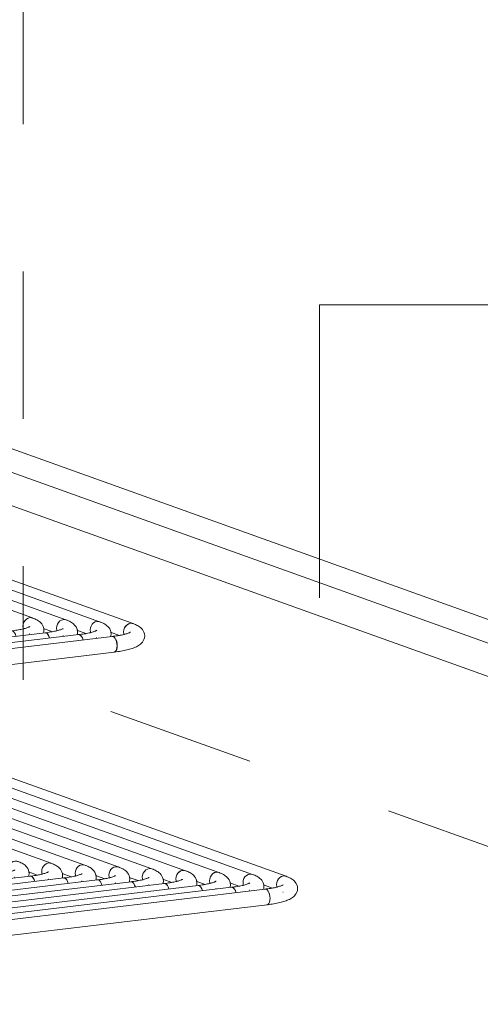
# Model space of a CAD drawing. Header units: millimetres. Extents: x 38570 to 76040, y -5041 to 9267.
# Tile 107 of 168: x 72134 to 72603, y -2879 to -1877. Entities that reach past the tile are written whole.
import ezdxf

# ---------------------------------------------------------------- set-up
doc = ezdxf.new("R2010")
doc.units = ezdxf.units.MM
doc.linetypes.add('ADSK_Скрыто', pattern=[300, 150, -150])
for name, color, linetype, lineweight in [('G-____-____-SYMB', 111, 'ADSK_Скрыто', 20), ('P-PIPE-____-IDEN', 2, 'Continuous', 20), ('P-PIPE-____-OTLN', 3, 'Continuous', 20)]:
    doc.layers.add(name, color=color, linetype=linetype, lineweight=lineweight)

# ---------------------------------------------------------------- blocks, each defined once
blk = doc.blocks.new('ADSK_СШПЭ Аксиальный_Поворот с фиксатором - Поворот трубы-V227-3D Отопление Right')
at = {"layer": 'P-PIPE-____-OTLN', "color": 5}
blk.add_line((50856.2, -2507.8), (50856, -2507.7), dxfattribs=at)
for points in [[(50849.4, -2500, 0), (50849.7, -2497.9, 0), (50850.4, -2496, 0), (50851.5, -2494.2, 0), (50852.9, -2492.8, 0), (50854.6, -2491.8, 0), (50856.4, -2491.3, 0), (50858.2, -2491.4, 0), (50859.8, -2492, 0)], [(50870.8, -2504.1, 0), (50870.6, -2502.2, 0), (50870.1, -2500.4, 0), (50869.4, -2498.9, 0), (50868.5, -2497.6, 0), (50867.6, -2496.5, 0), (50866.6, -2495.6, 0), (50865.6, -2494.9, 0), (50864.6, -2494.2, 0), (50863.6, -2493.6, 0), (50862.5, -2493.1, 0), (50861.4, -2492.6, 0), (50860.3, -2492.1, 0), (50859.2, -2491.7, 0), (50859.1, -2491.6, 0)], [(50856.3, -2500.4, 0), (50856.2, -2500.4, 0), (50856, -2500.5, 0), (50855.7, -2500.7, 0), (50855.3, -2500.9, 0), (50854.7, -2501.1, 0), (50854.1, -2501.4, 0), (50853.4, -2501.7, 0), (50852.5, -2501.9, 0), (50851.6, -2502.2, 0), (50850.7, -2502.5, 0), (50849.6, -2502.7, 0), (50848.5, -2503, 0), (50847.3, -2503.3, 0), (50846, -2503.5, 0), (50844.7, -2503.8, 0), (50843.3, -2504, 0), (50841.9, -2504.2, 0), (50840.4, -2504.4, 0), (50838.9, -2504.6, 0), (50837.8, -2504.8, 0)], [(50842.8, -2514.2, 0), (50842.7, -2512.1, 0), (50842.3, -2510, 0), (50841.6, -2508.2, 0), (50840.8, -2506.7, 0), (50839.8, -2505.5, 0), (50838.8, -2504.9, 0), (50837.8, -2504.8, 0)], [(50870.8, -2504.1, 0), (50870.6, -2506, 0), (50870.1, -2507.8, 0), (50869.4, -2509.3, 0), (50868.5, -2510.6, 0), (50867.6, -2511.7, 0), (50866.6, -2512.6, 0), (50865.6, -2513.4, 0), (50864.6, -2514, 0), (50863.6, -2514.6, 0), (50862.5, -2515.2, 0), (50861.4, -2515.7, 0), (50860.3, -2516.1, 0), (50859.2, -2516.6, 0), (50858, -2517, 0), (50856.7, -2517.4, 0), (50855.4, -2517.8, 0), (50854.1, -2518.1, 0), (50852.7, -2518.5, 0), (50851.3, -2518.8, 0), (50849.8, -2519.1, 0), (50848.3, -2519.4, 0), (50846.7, -2519.7, 0), (50845.1, -2519.9, 0), (50843.5, -2520.2, 0), (50841.8, -2520.4, 0), (50840.1, -2520.6, 0), (50839.7, -2520.7, 0)], [(50850, -2503, 0), (50849.7, -2502, 0), (50849.4, -2500, 0)], [(50839.8, -2520.6, 0), (50840.8, -2520.2, 0), (50841.6, -2519.3, 0), (50842.3, -2517.9, 0), (50842.7, -2516.1, 0), (50842.8, -2514.2, 0)]]:
    blk.add_polyline3d(points, dxfattribs=at)
blk = doc.blocks.new('ADSK_СШПЭ Аксиальный_Поворот с фиксатором - Поворот трубы-V228-3D Отопление Right')
at = {"layer": 'P-PIPE-____-OTLN', "color": 10}
blk.add_line((50822.1, -2505.9), (50821.9, -2505.8), dxfattribs=at)
for points in [[(50815.3, -2498.1, 0), (50815.5, -2496, 0), (50816.2, -2494.1, 0), (50817.3, -2492.3, 0), (50818.7, -2490.9, 0), (50820.4, -2489.9, 0), (50822.2, -2489.4, 0), (50824, -2489.5, 0), (50825.7, -2490.1, 0)], [(50836.6, -2502.2, 0), (50836.5, -2500.3, 0), (50835.9, -2498.5, 0), (50835.2, -2497, 0), (50834.3, -2495.7, 0), (50833.4, -2494.7, 0), (50832.4, -2493.8, 0), (50831.4, -2493, 0), (50830.4, -2492.3, 0), (50829.4, -2491.7, 0), (50828.4, -2491.2, 0), (50827.3, -2490.7, 0), (50826.2, -2490.2, 0), (50825, -2489.8, 0), (50824.9, -2489.7, 0)], [(50808.1, -2508.2, 0), (50807.5, -2506.3, 0), (50806.6, -2504.8, 0), (50805.7, -2503.6, 0), (50804.6, -2503, 0), (50803.6, -2502.9, 0)], [(50822.1, -2498.5, 0), (50822.1, -2498.5, 0), (50821.9, -2498.6, 0), (50821.5, -2498.8, 0), (50821.1, -2499, 0), (50820.6, -2499.2, 0), (50819.9, -2499.5, 0), (50819.2, -2499.8, 0), (50818.4, -2500, 0), (50817.5, -2500.3, 0), (50816.5, -2500.6, 0), (50815.5, -2500.9, 0), (50814.3, -2501.1, 0), (50813.1, -2501.4, 0), (50811.9, -2501.6, 0), (50810.6, -2501.9, 0), (50809.2, -2502.1, 0), (50807.8, -2502.3, 0), (50806.3, -2502.5, 0), (50804.8, -2502.7, 0), (50803.7, -2502.9, 0)], [(50815.9, -2501.1, 0), (50815.5, -2500.1, 0), (50815.3, -2498.1, 0)], [(50836.6, -2502.2, 0), (50836.5, -2504.1, 0), (50836.2, -2505, 0)]]:
    blk.add_polyline3d(points, dxfattribs=at)
blk = doc.blocks.new('ADSK_СШПЭ Аксиальный_Поворот с фиксатором - Поворот трубы-V231-3D Отопление Right')
at = {"layer": 'P-PIPE-____-OTLN', "color": 5}
blk.add_line((50787.9, -2504), (50787.7, -2503.9), dxfattribs=at)
for points in [[(50781.1, -2496.2, 0), (50781.4, -2494.1, 0), (50782.1, -2492.2, 0), (50783.2, -2490.4, 0), (50784.6, -2489, 0), (50786.3, -2488, 0), (50788.1, -2487.5, 0), (50789.9, -2487.6, 0), (50791.5, -2488.2, 0)], [(50802.5, -2500.3, 0), (50802.3, -2498.4, 0), (50801.8, -2496.6, 0), (50801.1, -2495.1, 0), (50800.2, -2493.8, 0), (50799.2, -2492.8, 0), (50798.3, -2491.9, 0), (50797.3, -2491.1, 0), (50796.3, -2490.4, 0), (50795.3, -2489.8, 0), (50794.2, -2489.3, 0), (50793.1, -2488.8, 0), (50792, -2488.3, 0), (50790.9, -2487.9, 0), (50790.8, -2487.8, 0)], [(50788, -2496.6, 0), (50787.9, -2496.6, 0), (50787.7, -2496.7, 0), (50787.4, -2496.9, 0), (50787, -2497.1, 0), (50786.4, -2497.4, 0), (50785.8, -2497.6, 0), (50785.1, -2497.9, 0), (50784.2, -2498.1, 0), (50783.3, -2498.4, 0), (50782.4, -2498.7, 0), (50781.3, -2499, 0), (50780.2, -2499.2, 0), (50779, -2499.5, 0), (50777.7, -2499.7, 0), (50776.4, -2500, 0), (50775, -2500.2, 0), (50773.6, -2500.4, 0), (50772.1, -2500.7, 0), (50770.6, -2500.9, 0), (50769.5, -2501, 0)], [(50774, -2506.3, 0), (50773.3, -2504.4, 0), (50772.5, -2502.9, 0), (50771.5, -2501.7, 0), (50770.5, -2501.1, 0), (50769.5, -2501, 0)], [(50781.6, -2498.9, 0), (50781.4, -2498.2, 0), (50781.1, -2496.2, 0)], [(50802.5, -2500.3, 0), (50802.3, -2502.2, 0), (50802.1, -2503.1, 0)]]:
    blk.add_polyline3d(points, dxfattribs=at)
blk = doc.blocks.new('ADSK_СШПЭ Аксиальный_Поворот с фиксатором - Поворот трубы-V234-3D Отопление Right')
at = {"layer": 'P-PIPE-____-OTLN', "color": 5}
blk.add_line((50583, -2492.7), (50582.8, -2492.6), dxfattribs=at)
for points in [[(50576.2, -2484.8, 0), (50576.5, -2482.8, 0), (50577.2, -2480.8, 0), (50578.3, -2479.1, 0), (50579.7, -2477.6, 0), (50581.4, -2476.7, 0), (50583.2, -2476.2, 0), (50585, -2476.2, 0), (50586.6, -2476.8, 0)], [(50576.8, -2487.9, 0), (50576.5, -2486.8, 0), (50576.2, -2484.8, 0)], [(50597.6, -2489, 0), (50597.4, -2487.1, 0), (50596.9, -2485.3, 0), (50596.2, -2483.8, 0), (50595.3, -2482.5, 0), (50594.3, -2481.4, 0), (50593.4, -2480.5, 0), (50592.4, -2479.7, 0), (50591.4, -2479.1, 0), (50590.4, -2478.5, 0), (50589.3, -2477.9, 0), (50588.2, -2477.4, 0), (50587.1, -2477, 0), (50586, -2476.5, 0), (50585.9, -2476.5, 0)], [(50583.1, -2485.2, 0), (50583, -2485.3, 0), (50582.8, -2485.4, 0), (50582.5, -2485.6, 0), (50582.1, -2485.8, 0), (50581.5, -2486, 0), (50580.9, -2486.2, 0), (50580.2, -2486.5, 0), (50579.3, -2486.8, 0), (50578.4, -2487.1, 0), (50577.5, -2487.3, 0), (50576.4, -2487.6, 0), (50575.3, -2487.9, 0), (50574.1, -2488.1, 0), (50572.8, -2488.4, 0), (50571.5, -2488.6, 0), (50570.1, -2488.9, 0), (50568.7, -2489.1, 0), (50567.2, -2489.3, 0), (50565.7, -2489.5, 0), (50564.6, -2489.6, 0)], [(50569.1, -2494.9, 0), (50568.4, -2493.1, 0), (50567.6, -2491.5, 0), (50566.6, -2490.4, 0), (50565.6, -2489.7, 0), (50564.6, -2489.6, 0)], [(50597.6, -2489, 0), (50597.4, -2490.9, 0), (50597.2, -2491.7, 0)]]:
    blk.add_polyline3d(points, dxfattribs=at)
blk = doc.blocks.new('ADSK_СШПЭ Аксиальный_Поворот с фиксатором - Поворот трубы-V251-3D Отопление Right')
at = {"layer": 'P-PIPE-____-OTLN', "color": 10}
blk.add_line((50841.1, -2755.5), (50840.9, -2755.4), dxfattribs=at)
for points in [[(50834.3, -2747.6, 0), (50834.6, -2745.6, 0), (50835.3, -2743.6, 0), (50836.4, -2741.9, 0), (50837.8, -2740.4, 0), (50839.4, -2739.5, 0)], [(50839.5, -2739.5, 0), (50841.3, -2739, 0), (50843.1, -2739, 0), (50844.7, -2739.6, 0)], [(50855.7, -2751.8, 0), (50855.5, -2749.9, 0), (50855, -2748.1, 0), (50854.3, -2746.6, 0), (50853.4, -2745.3, 0), (50852.5, -2744.2, 0), (50851.5, -2743.3, 0), (50850.5, -2742.5, 0), (50849.5, -2741.9, 0), (50848.5, -2741.3, 0), (50847.4, -2740.7, 0), (50846.3, -2740.2, 0), (50845.2, -2739.8, 0), (50844.1, -2739.3, 0), (50844, -2739.3, 0)], [(50841.2, -2748, 0), (50841.1, -2748.1, 0), (50840.9, -2748.2, 0), (50840.6, -2748.4, 0), (50840.2, -2748.6, 0), (50839.6, -2748.8, 0), (50839, -2749.1, 0), (50838.3, -2749.3, 0), (50837.4, -2749.6, 0), (50836.5, -2749.9, 0), (50835.6, -2750.1, 0), (50834.5, -2750.4, 0), (50833.4, -2750.7, 0), (50832.2, -2750.9, 0), (50830.9, -2751.2, 0), (50829.6, -2751.4, 0), (50828.2, -2751.7, 0), (50826.8, -2751.9, 0), (50825.3, -2752.1, 0), (50823.8, -2752.3, 0), (50822.7, -2752.4, 0)], [(50827.2, -2757.7, 0), (50826.5, -2755.9, 0), (50825.7, -2754.3, 0), (50824.7, -2753.2, 0), (50823.7, -2752.5, 0), (50822.7, -2752.4, 0)], [(50834.9, -2750.7, 0), (50834.6, -2749.6, 0), (50834.3, -2747.6, 0)], [(50855.7, -2751.8, 0), (50855.5, -2753.7, 0), (50855.3, -2754.5, 0)]]:
    blk.add_polyline3d(points, dxfattribs=at)
blk = doc.blocks.new('ADSK_M_Трубы - Диаметр_8-160846-3D Отопление Right')
at = {"layer": 'P-PIPE-____-IDEN'}
blk.add_line((49521.6, 4326.1), (49921.6, 4326.1), dxfattribs=at)

msp = doc.modelspace()

# ---------------------------------------------------------------- linework, layer by layer
at = {"layer": 'G-____-____-SYMB'}
for p in [(72138.1, 6266.7), (62981.7, -3642.7), (76040, -3947.2)]:
    msp.add_line(p, (72138.1, -2549), dxfattribs=at)
at = {"layer": 'P-PIPE-____-IDEN'}
for p, q in [((72439.7, -2167.4), (72551.4, -2167.4)), ((72439.7, -2465.3), (72439.7, -2167.4))]:
    msp.add_line(p, q, dxfattribs=at)
at = {"layer": 'P-PIPE-____-OTLN', "color": 5}
for p, q in [((72181.6, -2487.8), (71438, -2221.4)), ((72249.9, -2491.6), (71481.3, -2216.2)), ((73354.7, -2754), (71910.8, -2236.5)), ((72160.4, -2501), (71822.1, -2541.4)), ((72228.7, -2504.8), (71890.5, -2545.2)), ((72158.6, -2496.6), (72167.8, -2499.9)), ((72160.3, -2501), (72161.3, -2501.1)), ((72226.9, -2500.4), (72236.1, -2503.7)), ((72228.6, -2504.8), (72229.7, -2504.9)), ((71892.3, -2561.1), (72230.6, -2520.7)), ((72200.7, -2737.4), (71671.6, -2547.8)), ((72269, -2741.2), (71739.9, -2551.6)), ((72337.3, -2745), (71808.2, -2555.4)), ((72405.6, -2748.7), (71876.5, -2559.2)), ((72247.8, -2754.3), (65478.2, -3563)), ((72179.5, -2750.5), (69409.2, -3081.4)), ((72177.6, -2746.1), (72186.8, -2749.4)), ((72179.4, -2750.6), (72180.4, -2750.7)), ((72245.9, -2749.9), (72255.1, -2753.2)), ((72247.7, -2754.3), (72248.7, -2754.4)), ((72314.2, -2753.7), (72323.4, -2757)), ((72316.1, -2758.1), (65478.2, -3574.9)), ((72384.4, -2761.9), (68732.9, -3198.1)), ((72316, -2758.1), (72317, -2758.2)), ((72382.5, -2757.5), (72391.7, -2760.8)), ((72384.3, -2761.9), (72385.3, -2762)), ((68734.8, -3214), (72386.3, -2777.8))]:
    msp.add_line(p, q, dxfattribs=at)
at = {"layer": 'P-PIPE-____-OTLN', "color": 10}
for p, q in [((72215.8, -2489.7), (71520.7, -2240.6)), ((72147.5, -2485.9), (71477.4, -2245.8)), ((73354.8, -2777.9), (71886.8, -2251.9)), ((71876, -2282), (73354.8, -2811.9)), ((72194.6, -2502.9), (71856.3, -2543.3)), ((72192.7, -2498.5), (72201.9, -2501.8)), ((72194.5, -2502.9), (72195.5, -2503)), ((72166.5, -2735.5), (71637.5, -2545.9)), ((72234.8, -2739.3), (71705.8, -2549.7)), ((72303.1, -2743.1), (71774.1, -2553.5)), ((72371.4, -2746.9), (71842.4, -2557.3)), ((72143.5, -2744.2), (72152.7, -2747.5)), ((72232.1, -2739), (72230.3, -2739.5)), ((72213.6, -2752.4), (65478.2, -3557)), ((72145.3, -2748.6), (69418.4, -3074.4)), ((72145.2, -2748.7), (72146.3, -2748.8)), ((72211.8, -2748), (72221, -2751.3)), ((72213.5, -2752.4), (72214.6, -2752.5)), ((72280.1, -2751.8), (72289.3, -2755.1)), ((72281.9, -2756.2), (65478.2, -3568.9)), ((72350.2, -2760), (68723.9, -3193.2)), ((72281.8, -2756.2), (72282.9, -2756.3)), ((72348.4, -2755.6), (72357.6, -2758.9)), ((72350.1, -2760), (72351.2, -2760.1))]:
    msp.add_line(p, q, dxfattribs=at)
for points in [[(72144.8, -2485.6, 0), (72143, -2486.1, 0), (72141.3, -2487.1, 0), (72139.9, -2488.5, 0), (72138.8, -2490.3, 0), (72138.1, -2492.2, 0), (72137.8, -2494.3, 0)], [(72137.8, -2494.3, 0), (72138.1, -2496.3, 0), (72138.4, -2497.4, 0)], [(72148.2, -2486.3, 0), (72146.6, -2485.7, 0), (72144.8, -2485.6, 0)], [(72213.1, -2489.4, 0), (72211.3, -2489.9, 0), (72209.6, -2490.9, 0), (72208.2, -2492.3, 0), (72207.1, -2494.1, 0), (72206.4, -2496, 0), (72206.1, -2498.1, 0)], [(72216.5, -2490.1, 0), (72214.9, -2489.5, 0), (72213.1, -2489.4, 0)], [(72195.5, -2503, 0), (72196.5, -2503.6, 0), (72197.5, -2504.8, 0), (72198.3, -2506.3, 0), (72199, -2508.2, 0)], [(72206.1, -2498.1, 0), (72206.4, -2500.1, 0), (72206.7, -2501.1, 0)], [(72163.8, -2735.2, 0), (72162, -2735.7, 0), (72160.4, -2736.7, 0), (72158.9, -2738.1, 0), (72157.8, -2739.8, 0), (72157.1, -2741.8, 0), (72156.9, -2743.8, 0)], [(72167.3, -2735.8, 0), (72165.6, -2735.2, 0), (72163.8, -2735.2, 0)], [(72156.9, -2743.8, 0), (72157.1, -2745.8, 0), (72157.5, -2746.9, 0)], [(72230.2, -2739.5, 0), (72228.7, -2740.4, 0), (72227.2, -2741.9, 0), (72226.1, -2743.6, 0), (72225.4, -2745.6, 0), (72225.2, -2747.6, 0)], [(72235.6, -2739.6, 0), (72233.9, -2739, 0), (72232.1, -2739, 0)], [(72300.4, -2742.8, 0), (72298.6, -2743.2, 0), (72297, -2744.2, 0), (72295.5, -2745.6, 0), (72294.4, -2747.4, 0), (72293.7, -2749.4, 0), (72293.5, -2751.4, 0)], [(72303.9, -2743.4, 0), (72302.2, -2742.8, 0), (72300.4, -2742.8, 0)], [(72146.3, -2748.8, 0), (72147.3, -2749.4, 0), (72148.3, -2750.5, 0), (72149.1, -2752.1, 0), (72149.7, -2753.9, 0)], [(72214.6, -2752.5, 0), (72215.6, -2753.2, 0), (72216.6, -2754.3, 0), (72217.4, -2755.9, 0), (72218, -2757.7, 0)], [(72225.2, -2747.6, 0), (72225.4, -2749.6, 0), (72225.8, -2750.7, 0)], [(72293.5, -2751.4, 0), (72293.7, -2753.4, 0), (72294.1, -2754.5, 0)], [(72368.7, -2746.6, 0), (72366.9, -2747, 0), (72365.3, -2748, 0), (72363.8, -2749.4, 0), (72362.7, -2751.2, 0), (72362, -2753.2, 0), (72361.8, -2755.2, 0)], [(72361.8, -2755.2, 0), (72362, -2757.2, 0), (72362.4, -2758.3, 0)], [(72372.2, -2747.2, 0), (72370.5, -2746.6, 0), (72368.7, -2746.6, 0)], [(72282.9, -2756.3, 0), (72283.9, -2757, 0), (72284.9, -2758.1, 0), (72285.7, -2759.6, 0), (72286.3, -2761.5, 0)], [(72351.2, -2760.1, 0), (72352.2, -2760.8, 0), (72353.2, -2761.9, 0), (72354, -2763.4, 0), (72354.6, -2765.3, 0)]]:
    msp.add_polyline3d(points, dxfattribs=at)
at = {"layer": 'P-PIPE-____-OTLN', "color": 5}
for points in [[(72178.9, -2487.5, 0), (72177.1, -2488, 0), (72175.5, -2489, 0), (72174, -2490.4, 0), (72172.9, -2492.2, 0), (72172.2, -2494.1, 0), (72172, -2496.2, 0)], [(72182.4, -2488.2, 0), (72180.7, -2487.6, 0), (72178.9, -2487.5, 0)], [(72247.2, -2491.3, 0), (72245.4, -2491.8, 0), (72243.8, -2492.8, 0), (72242.3, -2494.2, 0), (72241.2, -2496, 0), (72240.5, -2497.9, 0), (72240.3, -2500, 0)], [(72250.7, -2492, 0), (72249, -2491.4, 0), (72247.2, -2491.3, 0)], [(72161.3, -2501.1, 0), (72162.4, -2501.7, 0), (72163.3, -2502.9, 0), (72164.2, -2504.4, 0), (72164.8, -2506.3, 0)], [(72172, -2496.2, 0), (72172.2, -2498.2, 0), (72172.4, -2498.9, 0)], [(72240.3, -2500, 0), (72240.5, -2502, 0), (72240.9, -2503, 0)], [(72229.7, -2504.9, 0), (72230.7, -2505.5, 0), (72231.7, -2506.7, 0), (72232.5, -2508.2, 0), (72233.1, -2510, 0), (72233.5, -2512.1, 0), (72233.7, -2514.2, 0)], [(72233.7, -2514.2, 0), (72233.5, -2516.1, 0), (72233.1, -2517.9, 0), (72232.5, -2519.3, 0), (72231.7, -2520.2, 0), (72230.7, -2520.6, 0)], [(72198, -2737.1, 0), (72196.2, -2737.6, 0), (72194.5, -2738.6, 0), (72193.1, -2740, 0), (72192, -2741.7, 0), (72191.3, -2743.7, 0), (72191, -2745.7, 0)], [(72201.4, -2737.7, 0), (72199.8, -2737.1, 0), (72198, -2737.1, 0)], [(72266.3, -2740.9, 0), (72264.5, -2741.4, 0), (72262.8, -2742.3, 0), (72261.4, -2743.8, 0), (72260.3, -2745.5, 0), (72259.6, -2747.5, 0), (72259.3, -2749.5, 0)], [(72269.7, -2741.5, 0), (72268.1, -2740.9, 0), (72266.3, -2740.9, 0)], [(72334.6, -2744.7, 0), (72332.8, -2745.1, 0), (72331.1, -2746.1, 0), (72329.7, -2747.5, 0), (72328.6, -2749.3, 0), (72327.9, -2751.3, 0), (72327.6, -2753.3, 0)], [(72338, -2745.3, 0), (72336.4, -2744.7, 0), (72334.6, -2744.7, 0)], [(72180.4, -2750.7, 0), (72181.4, -2751.3, 0), (72182.4, -2752.4, 0), (72183.2, -2754, 0), (72183.9, -2755.8, 0)], [(72191, -2745.7, 0), (72191.3, -2747.7, 0), (72191.6, -2748.8, 0)], [(72248.7, -2754.4, 0), (72249.7, -2755.1, 0), (72250.7, -2756.2, 0), (72251.5, -2757.7, 0), (72252.2, -2759.6, 0)], [(72259.3, -2749.5, 0), (72259.6, -2751.5, 0), (72259.9, -2752.6, 0)], [(72327.6, -2753.3, 0), (72327.9, -2755.3, 0), (72328.2, -2756.4, 0)], [(72402.9, -2748.4, 0), (72401.1, -2748.9, 0), (72399.4, -2749.9, 0), (72398, -2751.3, 0), (72396.9, -2753.1, 0), (72396.2, -2755, 0), (72396, -2757.1, 0)], [(72406.3, -2749.1, 0), (72404.7, -2748.5, 0), (72402.9, -2748.4, 0)], [(72317, -2758.2, 0), (72318, -2758.9, 0), (72319, -2760, 0), (72319.8, -2761.5, 0), (72320.5, -2763.4, 0)], [(72385.3, -2762, 0), (72386.3, -2762.7, 0), (72387.3, -2763.8, 0), (72388.1, -2765.3, 0), (72388.8, -2767.2, 0), (72389.2, -2769.2, 0), (72389.3, -2771.3, 0)], [(72396, -2757.1, 0), (72396.2, -2759.1, 0), (72396.5, -2760.2, 0)], [(72389.3, -2771.3, 0), (72389.2, -2773.3, 0), (72388.8, -2775, 0), (72388.1, -2776.4, 0), (72387.3, -2777.3, 0), (72386.3, -2777.8, 0)]]:
    msp.add_polyline3d(points, dxfattribs=at)

# ---------------------------------------------------------------- block references
at = {"layer": 'P-PIPE-____-IDEN'}
msp.add_blockref('ADSK_M_Трубы - Диаметр_8-160846-3D Отопление Right', (23029.8, -6493.5), dxfattribs=at)
at = {"layer": 'P-PIPE-____-OTLN', "color": 10}
for name, p in [('ADSK_СШПЭ Аксиальный_Поворот с фиксатором - Поворот трубы-V228-3D Отопление Right', (21322.6, 3.8)), ('ADSK_СШПЭ Аксиальный_Поворот с фиксатором - Поворот трубы-V228-3D Отопление Right', (21390.9, 0)), ('ADSK_СШПЭ Аксиальный_Поворот с фиксатором - Поворот трубы-V228-3D Отопление Right', (21341.6, -245.8)), ('ADSK_СШПЭ Аксиальный_Поворот с фиксатором - Поворот трубы-V251-3D Отопление Right', (21390.9, 0)), ('ADSK_СШПЭ Аксиальный_Поворот с фиксатором - Поворот трубы-V228-3D Отопление Right', (21478.2, -253.3)), ('ADSK_СШПЭ Аксиальный_Поворот с фиксатором - Поворот трубы-V228-3D Отопление Right', (21546.5, -257.1))]:
    msp.add_blockref(name, p, dxfattribs=at)
at = {"layer": 'P-PIPE-____-OTLN', "color": 5}
for name, p in [('ADSK_СШПЭ Аксиальный_Поворот с фиксатором - Поворот трубы-V231-3D Отопление Right', (21390.9, 0)), ('ADSK_СШПЭ Аксиальный_Поворот с фиксатором - Поворот трубы-V227-3D Отопление Right', (21390.9, 0)), ('ADSK_СШПЭ Аксиальный_Поворот с фиксатором - Поворот трубы-V234-3D Отопление Right', (21546.5, -257.1)), ('ADSK_СШПЭ Аксиальный_Поворот с фиксатором - Поворот трубы-V234-3D Отопление Right', (21614.8, -260.9)), ('ADSK_СШПЭ Аксиальный_Поворот с фиксатором - Поворот трубы-V234-3D Отопление Right', (21683.1, -264.7)), ('ADSK_СШПЭ Аксиальный_Поворот с фиксатором - Поворот трубы-V234-3D Отопление Right', (21751.4, -268.5)), ('ADSK_СШПЭ Аксиальный_Поворот с фиксатором - Поворот трубы-V227-3D Отопление Right', (21546.5, -257.1))]:
    msp.add_blockref(name, p, dxfattribs=at)

doc.saveas('drawing.dxf')
